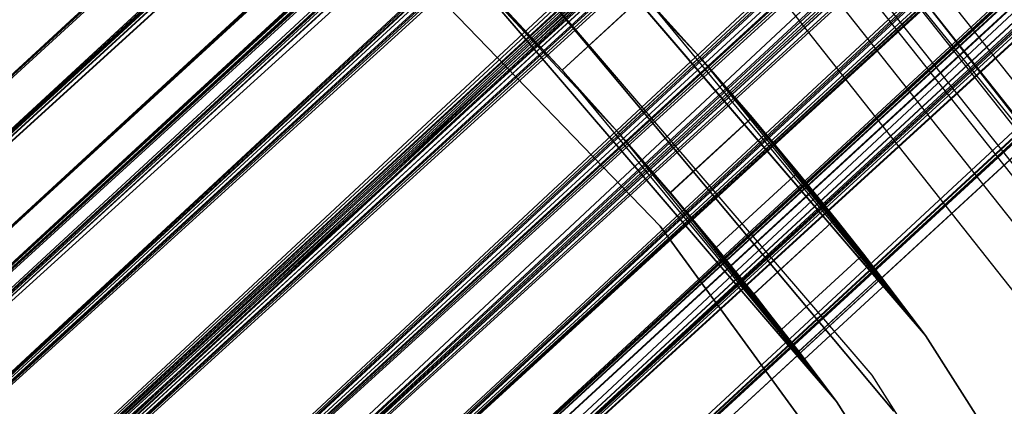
# Model space of a CAD drawing. Extents: x -38.3 to -0.1, y -39.1 to 0.
# Tile 226 of 256: x -17.852 to -17.327, y -18.231 to -18.025. Entities that reach past the tile are written whole.
import ezdxf

# ---------------------------------------------------------------- set-up
doc = ezdxf.new("R2010")
doc.units = 0
doc.header["$MEASUREMENT"] = 0
doc.layers.get('0').update_dxf_attribs({"color": 13, "linetype": 'CONTINUOUS'})

# ---------------------------------------------------------------- blocks, each defined once
blk = doc.blocks.new('ORTO_XII_A_STL')
at = {"color": 0}
for p, q in [((32.93281, 32.63885, 0.98681), (20.31353, 21.03163, 0.98681)), ((32.93281, 32.63885, 0.98681), (20.31353, 21.03163, 0.98681)), ((32.93378, 32.6378, 1.01054), (20.31353, 21.03163, 0.98681)), ((32.93378, 32.6378, 1.01054), (20.31353, 21.03163, 0.98681)), ((32.93378, 32.6378, 1.01054), (20.32879, 21.01503, 1.07829)), ((32.93378, 32.6378, 1.01054), (20.32879, 21.01503, 1.07829)), ((20.31353, 21.03163, 0.98681), (32.94147, 32.62944, 0.91701)), ((20.31353, 21.03163, 0.98681), (32.94147, 32.62944, 0.91701)), ((32.94147, 32.62944, 0.91701), (20.32879, 21.01503, 0.89533)), ((32.94147, 32.62944, 0.91701), (20.32879, 21.01503, 0.89533)), ((32.94808, 32.62226, 0.89533), (20.32879, 21.01503, 0.89533)), ((32.94808, 32.62226, 0.89533), (20.32879, 21.01503, 0.89533)), ((32.94808, 32.62226, 1.07829), (20.32879, 21.01503, 1.07829)), ((32.94808, 32.62226, 1.07829), (20.32879, 21.01503, 1.07829)), ((32.9564, 32.6132, 1.09863), (20.32879, 21.01503, 1.07829)), ((32.9564, 32.6132, 1.09863), (20.32879, 21.01503, 1.07829)), ((32.9564, 32.6132, 1.09863), (20.37109, 20.96905, 1.14882)), ((32.9564, 32.6132, 1.09863), (20.37109, 20.96905, 1.14882)), ((20.35351, 20.98816, 0.98681), (32.97279, 32.59539, 0.98681)), ((20.35351, 20.98816, 0.98681), (32.97279, 32.59539, 0.98681)), ((32.97279, 32.59539, 0.98681), (20.36419, 20.97655, 1.05085)), ((32.97279, 32.59539, 0.98681), (20.36419, 20.97655, 1.05085)), ((32.97347, 32.59465, 1.00342), (20.36419, 20.97655, 1.05085)), ((32.97347, 32.59465, 1.00342), (20.36419, 20.97655, 1.05085)), ((32.97771, 32.59004, 0.83947), (20.32879, 21.01503, 0.89533)), ((32.97771, 32.59004, 0.83947), (20.32879, 21.01503, 0.89533)), ((32.97885, 32.5888, 0.93795), (20.35351, 20.98816, 0.98681)), ((32.97885, 32.5888, 0.93795), (20.35351, 20.98816, 0.98681)), ((32.97771, 32.59004, 0.83947), (20.37109, 20.96905, 0.82481)), ((32.97771, 32.59004, 0.83947), (20.37109, 20.96905, 0.82481)), ((32.98348, 32.58377, 0.92277), (20.35351, 20.98816, 0.98681)), ((32.98348, 32.58377, 0.92277), (20.35351, 20.98816, 0.98681)), ((32.98348, 32.58377, 1.05085), (20.36419, 20.97655, 1.05085)), ((32.98348, 32.58377, 1.05085), (20.36419, 20.97655, 1.05085)), ((32.98348, 32.58377, 0.92277), (20.36419, 20.97655, 0.92277)), ((32.98348, 32.58377, 0.92277), (20.36419, 20.97655, 0.92277)), ((32.98348, 32.58377, 1.05085), (20.3938, 20.94436, 1.10021)), ((32.98348, 32.58377, 1.05085), (20.3938, 20.94436, 1.10021)), ((32.99037, 32.57627, 0.82481), (20.37109, 20.96905, 0.82481)), ((32.99037, 32.57627, 0.82481), (20.37109, 20.96905, 0.82481)), ((32.99037, 32.57627, 1.14882), (20.37109, 20.96905, 1.14882)), ((32.99037, 32.57627, 1.14882), (20.37109, 20.96905, 1.14882)), ((32.9893, 32.57743, 1.06509), (20.3938, 20.94436, 1.10021)), ((32.9893, 32.57743, 1.06509), (20.3938, 20.94436, 1.10021)), ((33.00422, 32.56122, 0.88367), (20.36419, 20.97655, 0.92277)), ((33.00422, 32.56122, 0.88367), (20.36419, 20.97655, 0.92277)), ((33.00415, 32.5613, 1.16111), (20.37109, 20.96905, 1.14882)), ((33.00415, 32.5613, 1.16111), (20.37109, 20.96905, 1.14882)), ((33.00415, 32.5613, 1.16111), (20.43073, 20.90421, 1.18223)), ((33.00415, 32.5613, 1.16111), (20.43073, 20.90421, 1.18223)), ((33.01308, 32.55158, 0.87341), (20.36419, 20.97655, 0.92277)), ((33.01308, 32.55158, 0.87341), (20.36419, 20.97655, 0.92277)), ((33.01308, 32.55158, 1.10021), (20.3938, 20.94436, 1.10021)), ((33.01308, 32.55158, 1.10021), (20.3938, 20.94436, 1.10021)), ((33.01308, 32.55158, 0.87341), (20.3938, 20.94436, 0.87341)), ((33.01308, 32.55158, 0.87341), (20.3938, 20.94436, 0.87341)), ((33.01308, 32.55158, 1.10021), (20.43555, 20.89897, 1.1236)), ((33.01308, 32.55158, 1.10021), (20.43555, 20.89897, 1.1236)), ((33.02273, 32.5411, 1.10882), (20.43555, 20.89897, 1.1236)), ((33.02273, 32.5411, 1.10882), (20.43555, 20.89897, 1.1236)), ((33.03418, 32.52864, 0.79568), (20.37109, 20.96905, 0.82481)), ((33.03418, 32.52864, 0.79568), (20.37109, 20.96905, 0.82481)), ((33.03418, 32.52864, 0.79568), (20.43073, 20.90421, 0.7914)), ((33.03418, 32.52864, 0.79568), (20.43073, 20.90421, 0.7914)), ((33.04375, 32.51824, 0.85302), (20.3938, 20.94436, 0.87341)), ((33.04375, 32.51824, 0.85302), (20.3938, 20.94436, 0.87341)), ((33.05001, 32.51143, 0.7914), (20.43073, 20.90421, 0.7914)), ((33.05001, 32.51143, 0.7914), (20.43073, 20.90421, 0.7914)), ((33.05001, 32.51143, 1.18223), (20.43073, 20.90421, 1.18223)), ((33.05001, 32.51143, 1.18223), (20.43073, 20.90421, 1.18223)), ((33.05483, 32.50619, 0.85002), (20.3938, 20.94436, 0.87341)), ((33.05483, 32.50619, 0.85002), (20.3938, 20.94436, 0.87341)), ((33.05483, 32.50619, 1.1236), (20.43555, 20.89897, 1.1236)), ((33.05483, 32.50619, 1.1236), (20.43555, 20.89897, 1.1236)), ((33.05483, 32.50619, 0.85002), (20.43555, 20.89897, 0.85002)), ((33.05483, 32.50619, 0.85002), (20.43555, 20.89897, 0.85002)), ((33.05483, 32.50619, 1.1236), (20.47987, 20.85078, 1.11565)), ((33.05483, 32.50619, 1.1236), (20.47987, 20.85078, 1.11565)), ((33.06608, 32.49397, 1.18366), (20.43073, 20.90421, 1.18223)), ((33.06608, 32.49397, 1.18366), (20.43073, 20.90421, 1.18223)), ((33.06608, 32.49397, 1.12461), (20.47987, 20.85078, 1.11565)), ((33.06608, 32.49397, 1.12461), (20.47987, 20.85078, 1.11565)), ((33.06608, 32.49397, 1.18366), (20.49405, 20.83537, 1.17087)), ((33.06608, 32.49397, 1.18366), (20.49405, 20.83537, 1.17087)), ((33.0884, 32.4697, 0.85302), (20.43555, 20.89897, 0.85002)), ((33.0884, 32.4697, 0.85302), (20.43555, 20.89897, 0.85002)), ((33.09797, 32.4593, 0.79568), (20.43073, 20.90421, 0.7914)), ((33.09797, 32.4593, 0.79568), (20.43073, 20.90421, 0.7914)), ((33.09797, 32.4593, 0.79568), (20.49405, 20.83537, 0.80275)), ((33.09797, 32.4593, 0.79568), (20.49405, 20.83537, 0.80275)), ((33.09916, 32.45801, 0.85797), (20.43555, 20.89897, 0.85002)), ((33.09916, 32.45801, 0.85797), (20.43555, 20.89897, 0.85002)), ((33.09916, 32.45801, 1.11565), (20.47987, 20.85078, 1.11565)), ((33.09916, 32.45801, 1.11565), (20.47987, 20.85078, 1.11565)), ((33.09916, 32.45801, 0.85797), (20.47987, 20.85078, 0.85797)), ((33.09916, 32.45801, 0.85797), (20.47987, 20.85078, 0.85797)), ((33.09916, 32.45801, 1.11565), (20.51661, 20.81084, 1.07819)), ((33.09916, 32.45801, 1.11565), (20.51661, 20.81084, 1.07819)), ((33.10943, 32.44684, 1.10882), (20.51661, 20.81084, 1.07819)), ((33.10943, 32.44684, 1.10882), (20.51661, 20.81084, 1.07819)), ((33.11333, 32.44259, 0.80275), (20.49405, 20.83537, 0.80275)), ((33.11333, 32.44259, 0.80275), (20.49405, 20.83537, 0.80275)), ((33.11333, 32.44259, 1.17087), (20.49405, 20.83537, 1.17087)), ((33.11333, 32.44259, 1.17087), (20.49405, 20.83537, 1.17087)), ((33.12793, 32.42671, 0.88367), (20.47987, 20.85078, 0.85797)), ((33.12793, 32.42671, 0.88367), (20.47987, 20.85078, 0.85797)), ((33.12801, 32.42664, 1.16111), (20.49405, 20.83537, 1.17087)), ((33.12801, 32.42664, 1.16111), (20.49405, 20.83537, 1.17087)), ((33.12801, 32.42664, 1.16111), (20.54654, 20.7783, 1.11735)), ((33.12801, 32.42664, 1.16111), (20.54654, 20.7783, 1.11735)), ((33.1359, 32.41806, 0.89544), (20.47987, 20.85078, 0.85797)), ((33.1359, 32.41806, 0.89544), (20.47987, 20.85078, 0.85797)), ((33.1359, 32.41806, 1.07819), (20.51661, 20.81084, 1.07819)), ((33.1359, 32.41806, 1.07819), (20.51661, 20.81084, 1.07819)), ((33.1359, 32.41806, 0.89544), (20.51661, 20.81084, 0.89544)), ((33.1359, 32.41806, 0.89544), (20.51661, 20.81084, 0.89544)), ((33.1359, 32.41806, 1.07819), (20.53736, 20.78828, 1.01979)), ((33.1359, 32.41806, 1.07819), (20.53736, 20.78828, 1.01979)), ((33.14285, 32.4105, 1.06509), (20.53736, 20.78828, 1.01979)), ((33.14285, 32.4105, 1.06509), (20.53736, 20.78828, 1.01979)), ((33.15445, 32.39789, 0.83947), (20.49405, 20.83537, 0.80275)), ((33.15445, 32.39789, 0.83947), (20.49405, 20.83537, 0.80275)), ((33.1533, 32.39914, 0.93795), (20.51661, 20.81084, 0.89544)), ((33.1533, 32.39914, 0.93795), (20.51661, 20.81084, 0.89544)), ((33.15445, 32.39789, 0.83947), (20.54654, 20.7783, 0.85627)), ((33.15445, 32.39789, 0.83947), (20.54654, 20.7783, 0.85627)), ((33.15665, 32.3955, 0.95383), (20.51661, 20.81084, 0.89544)), ((33.15665, 32.3955, 0.95383), (20.51661, 20.81084, 0.89544)), ((33.15665, 32.3955, 1.01979), (20.53736, 20.78828, 1.01979)), ((33.15665, 32.3955, 1.01979), (20.53736, 20.78828, 1.01979)), ((33.15665, 32.3955, 0.95383), (20.53736, 20.78828, 0.95383)), ((33.15665, 32.3955, 0.95383), (20.53736, 20.78828, 0.95383)), ((33.15868, 32.39329, 1.00342), (20.53736, 20.78828, 0.95383)), ((33.15868, 32.39329, 1.00342), (20.53736, 20.78828, 0.95383)), ((33.15665, 32.3955, 1.01979), (20.54007, 20.78533, 0.98681)), ((33.15665, 32.3955, 1.01979), (20.54007, 20.78533, 0.98681)), ((33.15868, 32.39329, 1.00342), (20.54007, 20.78533, 0.98681)), ((33.15868, 32.39329, 1.00342), (20.54007, 20.78533, 0.98681)), ((20.54654, 20.7783, 0.85627), (33.16582, 32.38552, 0.85627)), ((20.54654, 20.7783, 0.85627), (33.16582, 32.38552, 0.85627)), ((33.16582, 32.38552, 1.11735), (20.54654, 20.7783, 1.11735)), ((33.16582, 32.38552, 1.11735), (20.54654, 20.7783, 1.11735)), ((33.17575, 32.37473, 1.09863), (20.54654, 20.7783, 1.11735)), ((33.17575, 32.37473, 1.09863), (20.54654, 20.7783, 1.11735)), ((33.17575, 32.37473, 1.09863), (20.57618, 20.74607, 1.03392)), ((33.17575, 32.37473, 1.09863), (20.57618, 20.74607, 1.03392)), ((20.54654, 20.7783, 0.85627), (33.19068, 32.3585, 0.91701)), ((20.54654, 20.7783, 0.85627), (33.19068, 32.3585, 0.91701)), ((20.57618, 20.74607, 0.9397), (33.19068, 32.3585, 0.91701)), ((20.57618, 20.74607, 0.9397), (33.19068, 32.3585, 0.91701)), ((20.57618, 20.74607, 0.9397), (33.19547, 32.35329, 0.9397)), ((20.57618, 20.74607, 0.9397), (33.19547, 32.35329, 0.9397)), ((33.19547, 32.35329, 1.03392), (20.57618, 20.74607, 1.03392)), ((33.19547, 32.35329, 1.03392), (20.57618, 20.74607, 1.03392)), ((33.19837, 32.35014, 1.01054), (20.57618, 20.74607, 1.03392)), ((33.19837, 32.35014, 1.01054), (20.57618, 20.74607, 1.03392)), ((20.57618, 20.74607, 1.03392), (33.19934, 32.34908, 0.98681)), ((20.57618, 20.74607, 1.03392), (33.19934, 32.34908, 0.98681)), ((20.58005, 20.74186, 0.98681), (33.19934, 32.34908, 0.98681)), ((20.58005, 20.74186, 0.98681), (33.19934, 32.34908, 0.98681)), ((20.31353, 21.03163, 1.67579), (27.20995, 27.37496, 1.67579)), ((20.31353, 21.03163, 1.67579), (27.20995, 27.37496, 1.67579)), ((27.20995, 27.37496, 1.67579), (20.32879, 21.01503, 1.58431)), ((27.20995, 27.37496, 1.67579), (20.32879, 21.01503, 1.58431)), ((27.21067, 27.37416, 1.65521), (20.32879, 21.01503, 1.58431)), ((27.21067, 27.37416, 1.65521), (20.32879, 21.01503, 1.58431)), ((27.21647, 27.36787, 1.73662), (20.31353, 21.03163, 1.67579)), ((27.21647, 27.36787, 1.73662), (20.31353, 21.03163, 1.67579)), ((27.22521, 27.35836, 1.76727), (20.31353, 21.03163, 1.67579)), ((27.22521, 27.35836, 1.76727), (20.31353, 21.03163, 1.67579)), ((27.22521, 27.35836, 1.76727), (20.32879, 21.01503, 1.76727)), ((27.22521, 27.35836, 1.76727), (20.32879, 21.01503, 1.76727)), ((27.2278, 27.35555, 1.57736), (20.32879, 21.01503, 1.58431)), ((27.2278, 27.35555, 1.57736), (20.32879, 21.01503, 1.58431)), ((27.24417, 27.33774, 1.80751), (20.32879, 21.01503, 1.76727)), ((27.24417, 27.33774, 1.80751), (20.32879, 21.01503, 1.76727)), ((20.35351, 20.98816, 1.67579), (27.24992, 27.33149, 1.67579)), ((20.35351, 20.98816, 1.67579), (27.24992, 27.33149, 1.67579)), ((27.24992, 27.33149, 1.67579), (20.36419, 20.97655, 1.73982)), ((27.24992, 27.33149, 1.67579), (20.36419, 20.97655, 1.73982)), ((27.2506, 27.33075, 1.6924), (20.36419, 20.97655, 1.73982)), ((27.2506, 27.33075, 1.6924), (20.36419, 20.97655, 1.73982)), ((27.25599, 27.3249, 1.62692), (20.35351, 20.98816, 1.67579)), ((27.25599, 27.3249, 1.62692), (20.35351, 20.98816, 1.67579)), ((27.26061, 27.31987, 1.61175), (20.35351, 20.98816, 1.67579)), ((27.26061, 27.31987, 1.61175), (20.35351, 20.98816, 1.67579)), ((27.26061, 27.31987, 1.73982), (20.36419, 20.97655, 1.73982)), ((27.26061, 27.31987, 1.73982), (20.36419, 20.97655, 1.73982)), ((27.26061, 27.31987, 1.61175), (20.36419, 20.97655, 1.61175)), ((27.26061, 27.31987, 1.61175), (20.36419, 20.97655, 1.61175)), ((27.26061, 27.31987, 1.73982), (20.3938, 20.94436, 1.78919)), ((27.26061, 27.31987, 1.73982), (20.3938, 20.94436, 1.78919)), ((27.26488, 27.31523, 1.51653), (20.32879, 21.01503, 1.58431)), ((27.26488, 27.31523, 1.51653), (20.32879, 21.01503, 1.58431)), ((27.26751, 27.31238, 1.83779), (20.32879, 21.01503, 1.76727)), ((27.26751, 27.31238, 1.83779), (20.32879, 21.01503, 1.76727)), ((27.26488, 27.31523, 1.51653), (20.37109, 20.96905, 1.51378)), ((27.26488, 27.31523, 1.51653), (20.37109, 20.96905, 1.51378)), ((27.26751, 27.31238, 1.83779), (20.37109, 20.96905, 1.83779)), ((27.26751, 27.31238, 1.83779), (20.37109, 20.96905, 1.83779)), ((27.26644, 27.31354, 1.75406), (20.3938, 20.94436, 1.78919)), ((27.26644, 27.31354, 1.75406), (20.3938, 20.94436, 1.78919)), ((27.28135, 27.29732, 1.57265), (20.36419, 20.97655, 1.61175)), ((27.28135, 27.29732, 1.57265), (20.36419, 20.97655, 1.61175)), ((27.29022, 27.28768, 1.56238), (20.36419, 20.97655, 1.61175)), ((27.29022, 27.28768, 1.56238), (20.36419, 20.97655, 1.61175)), ((27.28901, 27.289, 1.85562), (20.37109, 20.96905, 1.83779)), ((27.28901, 27.289, 1.85562), (20.37109, 20.96905, 1.83779)), ((27.29022, 27.28768, 1.78919), (20.3938, 20.94436, 1.78919)), ((27.29022, 27.28768, 1.78919), (20.3938, 20.94436, 1.78919)), ((27.29022, 27.28768, 1.56238), (20.3938, 20.94436, 1.56238)), ((27.29022, 27.28768, 1.56238), (20.3938, 20.94436, 1.56238)), ((27.28901, 27.289, 1.85562), (20.43073, 20.90421, 1.8712)), ((27.28901, 27.289, 1.85562), (20.43073, 20.90421, 1.8712)), ((27.29022, 27.28768, 1.78919), (20.43555, 20.89897, 1.81258)), ((27.29022, 27.28768, 1.78919), (20.43555, 20.89897, 1.81258)), ((27.29986, 27.2772, 1.7978), (20.43555, 20.89897, 1.81258)), ((27.29986, 27.2772, 1.7978), (20.43555, 20.89897, 1.81258)), ((27.3155, 27.2602, 1.48324), (20.37109, 20.96905, 1.51378)), ((27.3155, 27.2602, 1.48324), (20.37109, 20.96905, 1.51378)), ((27.3155, 27.2602, 1.48324), (20.43073, 20.90421, 1.48037)), ((27.3155, 27.2602, 1.48324), (20.43073, 20.90421, 1.48037)), ((27.32088, 27.25434, 1.542), (20.3938, 20.94436, 1.56238)), ((27.32088, 27.25434, 1.542), (20.3938, 20.94436, 1.56238)), ((27.32715, 27.24754, 1.48037), (20.43073, 20.90421, 1.48037)), ((27.32715, 27.24754, 1.48037), (20.43073, 20.90421, 1.48037)), ((27.32715, 27.24754, 1.8712), (20.43073, 20.90421, 1.8712)), ((27.32715, 27.24754, 1.8712), (20.43073, 20.90421, 1.8712)), ((27.33196, 27.2423, 1.539), (20.3938, 20.94436, 1.56238)), ((27.33196, 27.2423, 1.539), (20.3938, 20.94436, 1.56238)), ((27.33196, 27.2423, 1.81258), (20.43555, 20.89897, 1.81258)), ((27.33196, 27.2423, 1.81258), (20.43555, 20.89897, 1.81258)), ((27.33196, 27.2423, 1.539), (20.43555, 20.89897, 1.539)), ((27.33196, 27.2423, 1.539), (20.43555, 20.89897, 1.539)), ((27.33196, 27.2423, 1.81258), (20.47987, 20.85078, 1.80463)), ((27.33196, 27.2423, 1.81258), (20.47987, 20.85078, 1.80463)), ((27.34321, 27.23007, 1.87264), (20.43073, 20.90421, 1.8712)), ((27.34321, 27.23007, 1.87264), (20.43073, 20.90421, 1.8712)), ((27.34321, 27.23007, 1.81358), (20.47987, 20.85078, 1.80463)), ((27.34321, 27.23007, 1.81358), (20.47987, 20.85078, 1.80463)), ((27.34321, 27.23007, 1.87264), (20.49405, 20.83537, 1.85984)), ((27.34321, 27.23007, 1.87264), (20.49405, 20.83537, 1.85984)), ((27.36553, 27.2058, 1.542), (20.43555, 20.89897, 1.539)), ((27.36553, 27.2058, 1.542), (20.43555, 20.89897, 1.539)), ((27.37092, 27.19995, 1.48324), (20.43073, 20.90421, 1.48037)), ((27.37092, 27.19995, 1.48324), (20.43073, 20.90421, 1.48037)), ((27.37092, 27.19995, 1.48324), (20.49405, 20.83537, 1.49173)), ((27.37092, 27.19995, 1.48324), (20.49405, 20.83537, 1.49173)), ((27.37629, 27.19411, 1.54695), (20.43555, 20.89897, 1.539)), ((27.37629, 27.19411, 1.54695), (20.43555, 20.89897, 1.539)), ((27.37629, 27.19411, 1.80463), (20.47987, 20.85078, 1.80463)), ((27.37629, 27.19411, 1.80463), (20.47987, 20.85078, 1.80463)), ((27.37629, 27.19411, 1.54695), (20.47987, 20.85078, 1.54695)), ((27.37629, 27.19411, 1.54695), (20.47987, 20.85078, 1.54695)), ((27.37629, 27.19411, 1.80463), (20.51661, 20.81084, 1.76716)), ((27.37629, 27.19411, 1.80463), (20.51661, 20.81084, 1.76716)), ((27.38656, 27.18294, 1.7978), (20.51661, 20.81084, 1.76716)), ((27.38656, 27.18294, 1.7978), (20.51661, 20.81084, 1.76716)), ((27.39046, 27.1787, 1.49173), (20.49405, 20.83537, 1.49173)), ((27.39046, 27.1787, 1.49173), (20.49405, 20.83537, 1.49173)), ((27.39741, 27.17114, 1.85562), (20.49405, 20.83537, 1.85984)), ((27.39741, 27.17114, 1.85562), (20.49405, 20.83537, 1.85984)), ((27.39741, 27.17114, 1.85562), (20.54654, 20.7783, 1.80632)), ((27.39741, 27.17114, 1.85562), (20.54654, 20.7783, 1.80632)), ((27.40507, 27.16282, 1.57265), (20.47987, 20.85078, 1.54695)), ((27.40507, 27.16282, 1.57265), (20.47987, 20.85078, 1.54695)), ((27.41303, 27.15416, 1.58441), (20.47987, 20.85078, 1.54695)), ((27.41303, 27.15416, 1.58441), (20.47987, 20.85078, 1.54695)), ((27.41303, 27.15416, 1.76716), (20.51661, 20.81084, 1.76716)), ((27.41303, 27.15416, 1.76716), (20.51661, 20.81084, 1.76716)), ((27.41303, 27.15416, 1.58441), (20.51661, 20.81084, 1.58441)), ((27.41303, 27.15416, 1.58441), (20.51661, 20.81084, 1.58441)), ((27.41303, 27.15416, 1.76716), (20.53736, 20.78828, 1.70876)), ((27.41303, 27.15416, 1.76716), (20.53736, 20.78828, 1.70876)), ((27.42154, 27.14491, 1.51653), (20.49405, 20.83537, 1.49173)), ((27.42154, 27.14491, 1.51653), (20.49405, 20.83537, 1.49173)), ((27.41998, 27.14661, 1.75406), (20.53736, 20.78828, 1.70876)), ((27.41998, 27.14661, 1.75406), (20.53736, 20.78828, 1.70876)), ((27.42154, 27.14491, 1.51653), (20.54654, 20.7783, 1.54525)), ((27.42154, 27.14491, 1.51653), (20.54654, 20.7783, 1.54525)), ((27.43043, 27.13525, 1.62692), (20.51661, 20.81084, 1.58441)), ((27.43043, 27.13525, 1.62692), (20.51661, 20.81084, 1.58441)), ((27.43378, 27.1316, 1.64281), (20.51661, 20.81084, 1.58441)), ((27.43378, 27.1316, 1.64281), (20.51661, 20.81084, 1.58441)), ((27.43378, 27.1316, 1.70876), (20.53736, 20.78828, 1.70876)), ((27.43378, 27.1316, 1.70876), (20.53736, 20.78828, 1.70876)), ((27.43378, 27.1316, 1.64281), (20.53736, 20.78828, 1.64281)), ((27.43378, 27.1316, 1.64281), (20.53736, 20.78828, 1.64281)), ((27.43581, 27.12939, 1.6924), (20.53736, 20.78828, 1.64281)), ((27.43581, 27.12939, 1.6924), (20.53736, 20.78828, 1.64281)), ((27.43378, 27.1316, 1.70876), (20.54007, 20.78533, 1.67579)), ((27.43378, 27.1316, 1.70876), (20.54007, 20.78533, 1.67579)), ((27.43581, 27.12939, 1.6924), (20.54007, 20.78533, 1.67579)), ((27.43581, 27.12939, 1.6924), (20.54007, 20.78533, 1.67579)), ((27.44224, 27.1224, 1.80751), (20.54654, 20.7783, 1.80632)), ((27.44224, 27.1224, 1.80751), (20.54654, 20.7783, 1.80632)), ((27.44296, 27.12163, 1.54525), (20.54654, 20.7783, 1.54525)), ((27.44296, 27.12163, 1.54525), (20.54654, 20.7783, 1.54525)), ((27.44296, 27.12163, 1.54525), (20.57618, 20.74607, 1.62868)), ((27.44296, 27.12163, 1.54525), (20.57618, 20.74607, 1.62868)), ((27.45862, 27.1046, 1.57736), (20.57618, 20.74607, 1.62868)), ((27.45862, 27.1046, 1.57736), (20.57618, 20.74607, 1.62868)), ((27.46995, 27.09228, 1.73662), (20.54654, 20.7783, 1.80632)), ((27.46995, 27.09228, 1.73662), (20.54654, 20.7783, 1.80632)), ((27.4726, 27.0894, 1.7229), (20.54654, 20.7783, 1.80632)), ((27.4726, 27.0894, 1.7229), (20.54654, 20.7783, 1.80632)), ((27.4726, 27.0894, 1.62868), (20.57618, 20.74607, 1.62868)), ((27.4726, 27.0894, 1.62868), (20.57618, 20.74607, 1.62868)), ((27.4726, 27.0894, 1.7229), (20.57618, 20.74607, 1.7229)), ((27.4726, 27.0894, 1.7229), (20.57618, 20.74607, 1.7229)), ((27.47574, 27.08598, 1.65521), (20.57618, 20.74607, 1.62868)), ((27.47574, 27.08598, 1.65521), (20.57618, 20.74607, 1.62868)), ((27.47574, 27.08598, 1.65521), (20.58005, 20.74186, 1.67579)), ((27.47574, 27.08598, 1.65521), (20.58005, 20.74186, 1.67579)), ((27.47647, 27.08519, 1.67579), (20.58005, 20.74186, 1.67579)), ((27.47647, 27.08519, 1.67579), (20.58005, 20.74186, 1.67579)), ((20.87237, 21.55026, 2.24665), (21.07852, 21.33662, 2.24665)), ((21.07852, 21.33662, 2.1876), (20.87237, 21.55026, 2.1876)), ((20.87237, 21.55026, 2.24665), (21.07852, 21.33662, 2.24665)), ((21.07852, 21.33662, 2.1876), (20.87237, 21.55026, 2.1876)), ((21.35081, 21.28858, 66.81358), (21.14379, 21.54501, 66.81358)), ((21.35081, 21.28858, 66.81358), (21.14379, 21.54501, 66.81358)), ((21.21993, 21.27833, 0.67185), (21.01562, 21.51664, 0.67185)), ((21.01562, 21.51664, 2.24665), (21.09971, 21.42659, 1.87154)), ((21.01562, 21.51664, 2.24665), (21.21993, 21.27833, 2.24665)), ((21.01562, 21.51664, 2.24665), (21.09971, 21.42659, 1.87154)), ((21.01562, 21.51664, 2.24665), (21.21993, 21.27833, 2.24665)), ((21.21993, 21.27833, 0.67185), (21.01562, 21.51664, 0.67185)), ((21.20004, 21.49837, 67.82806), (21.34452, 21.31576, 67.82806)), ((21.20004, 21.49837, 67.82806), (21.34452, 21.31576, 67.82806)), ((21.19149, 21.2572, 0.67185), (20.99039, 21.49176, 0.67185)), ((21.19149, 21.2572, 0.67185), (20.99039, 21.49176, 0.67185)), ((21.19149, 21.2572, 0.7309), (20.99039, 21.49176, 0.7309)), ((21.19149, 21.2572, 0.7309), (20.99039, 21.49176, 0.7309)), ((21.35081, 21.28858, 66.81358), (21.19211, 21.49143, 67.75846)), ((21.35081, 21.28858, 66.81358), (21.19211, 21.49143, 67.75846)), ((21.33594, 21.30963, 67.75846), (21.19211, 21.49143, 67.75846)), ((21.33594, 21.30963, 67.75846), (21.19211, 21.49143, 67.75846)), ((21.18872, 21.48847, 67.78106), (21.33229, 21.30702, 67.78106)), ((21.18872, 21.48847, 67.78106), (21.33229, 21.30702, 67.78106)), ((21.02637, 21.41975, 1.87657), (20.97358, 21.47517, 2.24665)), ((21.02637, 21.41975, 1.87657), (20.97358, 21.47517, 2.24665)), ((21.17253, 21.24312, 2.24665), (20.97358, 21.47517, 2.24665)), ((21.05623, 21.38661, 0.79106), (20.97358, 21.47517, 0.7309)), ((20.97358, 21.47517, 0.7309), (21.17253, 21.24312, 0.7309)), ((21.05623, 21.38661, 0.79106), (20.97358, 21.47517, 0.7309)), ((21.02631, 21.41981, 0.78602), (20.97358, 21.47517, 0.7309)), ((21.02631, 21.41981, 0.78602), (20.97358, 21.47517, 0.7309)), ((21.17253, 21.24312, 2.24665), (20.97358, 21.47517, 2.24665)), ((20.97358, 21.47517, 0.7309), (21.17253, 21.24312, 0.7309)), ((21.176, 21.47735, 67.8494), (21.31854, 21.2972, 67.8494)), ((21.176, 21.47735, 67.8494), (21.31854, 21.2972, 67.8494)), ((21.17909, 21.48004, 67.80022), (21.32187, 21.29958, 67.80022)), ((21.17909, 21.48004, 67.80022), (21.32187, 21.29958, 67.80022)), ((21.00919, 21.46963, 0.7309), (21.20308, 21.23811, 0.7309)), ((21.20308, 21.23811, 0.67185), (21.00919, 21.46963, 0.67185)), ((21.00919, 21.46963, 0.7309), (21.20308, 21.23811, 0.7309)), ((21.20308, 21.23811, 0.67185), (21.00919, 21.46963, 0.67185)), ((21.16466, 21.46743, 67.81302), (21.30628, 21.28844, 67.81302)), ((21.16466, 21.46743, 67.81302), (21.30628, 21.28844, 67.81302)), ((21.02631, 21.41981, 1.475), (21.06978, 21.45979, 1.475)), ((21.02631, 21.41981, 1.475), (21.06978, 21.45979, 1.475)), ((21.02631, 21.41981, 0.78602), (21.06978, 21.45979, 0.78602)), ((21.02631, 21.41981, 0.78602), (21.06978, 21.45979, 0.78602)), ((21.02637, 21.41975, 1.87657), (21.06983, 21.45973, 1.87657)), ((21.02637, 21.41975, 1.87657), (21.06983, 21.45973, 1.87657)), ((21.02637, 21.41975, 1.1876), (21.06983, 21.45973, 1.1876)), ((21.02637, 21.41975, 1.1876), (21.06983, 21.45973, 1.1876)), ((21.06978, 21.45979, 0.78602), (21.21993, 21.27833, 0.67185)), ((21.06978, 21.45979, 0.78602), (21.21993, 21.27833, 0.67185)), ((21.06978, 21.45979, 0.78602), (21.09971, 21.42659, 0.79106)), ((21.06978, 21.45979, 1.475), (21.09971, 21.42659, 1.48003)), ((21.06978, 21.45979, 1.475), (21.09971, 21.42659, 1.48003)), ((21.06978, 21.45979, 0.78602), (21.09971, 21.42659, 0.79106)), ((21.09971, 21.42659, 1.87154), (21.06983, 21.45973, 1.87657)), ((21.09971, 21.42659, 1.18256), (21.06983, 21.45973, 1.1876)), ((21.09971, 21.42659, 1.87154), (21.06983, 21.45973, 1.87657)), ((21.09971, 21.42659, 1.18256), (21.06983, 21.45973, 1.1876)), ((20.99574, 21.45237, 1.87154), (21.02637, 21.41975, 1.87657)), ((21.02631, 21.41981, 1.475), (20.99574, 21.45237, 1.48003)), ((20.99574, 21.45237, 1.18256), (21.02637, 21.41975, 1.1876)), ((21.02631, 21.41981, 0.78602), (20.99574, 21.45237, 0.79106)), ((20.99574, 21.45237, 1.87154), (21.02637, 21.41975, 1.87657)), ((21.02631, 21.41981, 1.475), (20.99574, 21.45237, 1.48003)), ((20.99574, 21.45237, 1.18256), (21.02637, 21.41975, 1.1876)), ((21.02631, 21.41981, 0.78602), (20.99574, 21.45237, 0.79106)), ((21.28789, 21.27531, 67.85689), (21.14765, 21.45256, 67.85689)), ((21.28789, 21.27531, 67.81752), (21.14765, 21.45256, 67.81752)), ((21.28789, 21.27531, 67.85689), (21.14765, 21.45256, 67.85689)), ((21.28789, 21.27531, 67.81752), (21.14765, 21.45256, 67.81752)), ((21.05623, 21.38661, 1.87154), (21.09971, 21.42659, 1.87154)), ((21.05623, 21.38661, 1.87154), (21.09971, 21.42659, 1.87154)), ((21.05623, 21.38661, 1.48003), (21.09971, 21.42659, 1.48003)), ((21.05623, 21.38661, 1.48003), (21.09971, 21.42659, 1.48003)), ((21.05623, 21.38661, 1.18256), (21.09971, 21.42659, 1.18256)), ((21.05623, 21.38661, 1.18256), (21.09971, 21.42659, 1.18256)), ((21.05623, 21.38661, 0.79106), (21.09971, 21.42659, 0.79106)), ((21.05623, 21.38661, 0.79106), (21.09971, 21.42659, 0.79106)), ((21.09971, 21.42659, 0.79106), (21.21993, 21.27833, 0.67185)), ((21.09971, 21.42659, 0.79106), (21.21993, 21.27833, 0.67185)), ((21.09971, 21.42659, 0.79106), (21.12757, 21.39446, 0.80594)), ((21.15197, 21.36528, 1.14379), (21.09971, 21.42659, 1.48003)), ((21.09971, 21.42659, 1.48003), (21.17202, 21.34053, 1.112)), ((21.09971, 21.42659, 1.48003), (21.17202, 21.34053, 1.112)), ((21.09971, 21.42659, 1.48003), (21.12757, 21.39446, 1.49492)), ((21.12748, 21.39456, 1.85672), (21.09971, 21.42659, 1.87154)), ((21.12748, 21.39456, 1.16774), (21.09971, 21.42659, 1.48003)), ((21.15197, 21.36528, 1.14379), (21.09971, 21.42659, 1.48003)), ((21.12748, 21.39456, 1.16774), (21.09971, 21.42659, 1.48003)), ((21.12748, 21.39456, 1.16774), (21.09971, 21.42659, 1.18256)), ((21.09971, 21.42659, 1.18256), (21.09971, 21.42659, 1.48003)), ((21.09971, 21.42659, 1.18256), (21.09971, 21.42659, 1.48003)), ((21.12748, 21.39456, 1.85672), (21.09971, 21.42659, 1.87154)), ((21.09971, 21.42659, 1.48003), (21.12757, 21.39446, 1.49492)), ((21.12748, 21.39456, 1.16774), (21.09971, 21.42659, 1.18256)), ((21.09971, 21.42659, 0.79106), (21.12757, 21.39446, 0.80594)), ((21.05623, 21.38661, 1.48003), (21.02631, 21.41981, 1.475)), ((21.02631, 21.41981, 1.475), (21.02637, 21.41975, 1.1876)), ((21.02631, 21.41981, 1.475), (21.02637, 21.41975, 1.1876)), ((21.05623, 21.38661, 0.79106), (21.02631, 21.41981, 0.78602)), ((21.05623, 21.38661, 1.48003), (21.02631, 21.41981, 1.475)), ((21.05623, 21.38661, 0.79106), (21.02631, 21.41981, 0.78602)), ((21.02637, 21.41975, 1.87657), (21.17253, 21.24312, 2.24665)), ((21.02637, 21.41975, 1.87657), (21.17253, 21.24312, 2.24665)), ((21.02637, 21.41975, 1.87657), (21.05623, 21.38661, 1.87154)), ((21.02637, 21.41975, 1.1876), (21.05623, 21.38661, 1.18256)), ((21.02637, 21.41975, 1.87657), (21.05623, 21.38661, 1.87154)), ((21.02637, 21.41975, 1.1876), (21.05623, 21.38661, 1.18256)), ((21.08398, 21.35455, 1.85672), (21.12748, 21.39456, 1.85672)), ((21.08398, 21.35455, 1.85672), (21.12748, 21.39456, 1.85672)), ((21.08398, 21.35455, 1.16774), (21.12748, 21.39456, 1.16774)), ((21.08398, 21.35455, 1.16774), (21.12748, 21.39456, 1.16774)), ((21.08407, 21.35445, 1.49492), (21.12757, 21.39446, 1.49492)), ((21.08407, 21.35445, 1.49492), (21.12757, 21.39446, 1.49492)), ((21.08407, 21.35445, 0.80594), (21.12757, 21.39446, 0.80594)), ((21.08407, 21.35445, 0.80594), (21.12757, 21.39446, 0.80594)), ((21.21993, 21.27833, 2.24665), (21.12748, 21.39456, 1.85672)), ((21.21993, 21.27833, 2.24665), (21.12748, 21.39456, 1.85672)), ((21.15197, 21.36528, 1.83277), (21.12748, 21.39456, 1.85672)), ((21.15197, 21.36528, 1.14379), (21.12748, 21.39456, 1.16774)), ((21.15197, 21.36528, 1.83277), (21.12748, 21.39456, 1.85672)), ((21.15197, 21.36528, 1.14379), (21.12748, 21.39456, 1.16774)), ((21.12757, 21.39446, 0.80594), (21.21993, 21.27833, 0.67185)), ((21.12757, 21.39446, 0.80594), (21.15197, 21.36528, 0.82983)), ((21.12757, 21.39446, 0.80594), (21.21993, 21.27833, 0.67185)), ((21.12757, 21.39446, 1.49492), (21.17202, 21.34053, 1.112)), ((21.12757, 21.39446, 1.49492), (21.17202, 21.34053, 1.112)), ((21.12757, 21.39446, 1.49492), (21.15197, 21.36528, 1.5188)), ((21.12757, 21.39446, 1.49492), (21.15197, 21.36528, 1.5188)), ((21.12757, 21.39446, 0.80594), (21.15197, 21.36528, 0.82983)), ((21.05623, 21.38661, 1.87154), (21.17253, 21.24312, 2.24665)), ((21.05623, 21.38661, 1.87154), (21.17253, 21.24312, 2.24665)), ((21.05623, 21.38661, 1.87154), (21.08398, 21.35455, 1.85672)), ((21.08407, 21.35445, 1.49492), (21.05623, 21.38661, 1.48003)), ((21.05623, 21.38661, 1.48003), (21.10844, 21.32524, 1.14379)), ((21.05623, 21.38661, 1.48003), (21.10844, 21.32524, 1.14379)), ((21.05623, 21.38661, 1.48003), (21.08398, 21.35455, 1.16774)), ((21.05623, 21.38661, 1.48003), (21.08398, 21.35455, 1.16774)), ((21.05623, 21.38661, 1.48003), (21.05623, 21.38661, 1.18256)), ((21.05623, 21.38661, 1.18256), (21.08398, 21.35455, 1.16774)), ((21.05623, 21.38661, 1.48003), (21.05623, 21.38661, 1.18256)), ((21.08407, 21.35445, 0.80594), (21.05623, 21.38661, 0.79106)), ((21.05623, 21.38661, 0.79106), (21.17253, 21.24312, 0.7309)), ((21.05623, 21.38661, 0.79106), (21.17253, 21.24312, 0.7309)), ((21.05623, 21.38661, 1.87154), (21.08398, 21.35455, 1.85672)), ((21.08407, 21.35445, 1.49492), (21.05623, 21.38661, 1.48003)), ((21.05623, 21.38661, 1.18256), (21.08398, 21.35455, 1.16774)), ((21.08407, 21.35445, 0.80594), (21.05623, 21.38661, 0.79106)), ((21.10844, 21.32524, 1.83277), (21.15197, 21.36528, 1.83277)), ((21.10844, 21.32524, 1.83277), (21.15197, 21.36528, 1.83277)), ((21.10844, 21.32524, 1.5188), (21.15197, 21.36528, 1.5188)), ((21.10844, 21.32524, 1.5188), (21.15197, 21.36528, 1.5188)), ((21.10844, 21.32524, 1.14379), (21.15197, 21.36528, 1.14379)), ((21.10844, 21.32524, 1.14379), (21.15197, 21.36528, 1.14379)), ((21.10844, 21.32524, 0.82983), (21.15197, 21.36528, 0.82983)), ((21.10844, 21.32524, 0.82983), (21.15197, 21.36528, 0.82983)), ((21.15197, 21.36528, 0.82983), (21.21993, 21.27833, 0.67185)), ((21.15197, 21.36528, 0.82983), (21.21993, 21.27833, 0.67185)), ((21.15197, 21.36528, 0.82983), (21.172, 21.34056, 0.86157)), ((21.17202, 21.34053, 1.112), (21.15197, 21.36528, 1.14379)), ((21.15197, 21.36528, 1.5188), (21.17202, 21.34053, 1.112)), ((21.15197, 21.36528, 1.5188), (21.172, 21.34056, 1.55054)), ((21.15197, 21.36528, 1.5188), (21.17202, 21.34053, 1.112)), ((21.17202, 21.34053, 1.80098), (21.15197, 21.36528, 1.83277)), ((21.15197, 21.36528, 1.83277), (21.21993, 21.27833, 2.24665)), ((21.15197, 21.36528, 1.83277), (21.21993, 21.27833, 2.24665)), ((21.17202, 21.34053, 1.80098), (21.15197, 21.36528, 1.83277)), ((21.15197, 21.36528, 1.5188), (21.172, 21.34056, 1.55054)), ((21.17202, 21.34053, 1.112), (21.15197, 21.36528, 1.14379)), ((21.15197, 21.36528, 0.82983), (21.172, 21.34056, 0.86157)), ((21.08398, 21.35455, 1.85672), (21.10844, 21.32524, 1.83277)), ((21.17253, 21.24312, 2.24665), (21.08398, 21.35455, 1.85672)), ((21.17253, 21.24312, 2.24665), (21.08398, 21.35455, 1.85672)), ((21.08398, 21.35455, 1.16774), (21.10844, 21.32524, 1.14379)), ((21.08398, 21.35455, 1.85672), (21.10844, 21.32524, 1.83277)), ((21.08398, 21.35455, 1.16774), (21.10844, 21.32524, 1.14379)), ((21.10844, 21.32524, 1.5188), (21.08407, 21.35445, 1.49492)), ((21.08407, 21.35445, 1.49492), (21.12845, 21.30045, 1.112)), ((21.08407, 21.35445, 1.49492), (21.12845, 21.30045, 1.112)), ((21.08407, 21.35445, 1.49492), (21.10844, 21.32524, 1.14379)), ((21.08407, 21.35445, 1.49492), (21.10844, 21.32524, 1.14379)), ((21.10844, 21.32524, 0.82983), (21.08407, 21.35445, 0.80594)), ((21.08407, 21.35445, 0.80594), (21.17253, 21.24312, 0.7309)), ((21.08407, 21.35445, 0.80594), (21.17253, 21.24312, 0.7309)), ((21.10844, 21.32524, 1.5188), (21.08407, 21.35445, 1.49492)), ((21.10844, 21.32524, 0.82983), (21.08407, 21.35445, 0.80594)), ((21.12842, 21.30048, 1.55054), (21.172, 21.34056, 1.55054)), ((21.12842, 21.30048, 1.55054), (21.172, 21.34056, 1.55054)), ((21.12842, 21.30048, 0.86157), (21.172, 21.34056, 0.86157)), ((21.12842, 21.30048, 0.86157), (21.172, 21.34056, 0.86157)), ((21.12845, 21.30045, 1.80098), (21.17202, 21.34053, 1.80098)), ((21.12845, 21.30045, 1.80098), (21.17202, 21.34053, 1.80098)), ((21.12845, 21.30045, 1.112), (21.17202, 21.34053, 1.112)), ((21.12845, 21.30045, 1.112), (21.17202, 21.34053, 1.112)), ((21.172, 21.34056, 0.86157), (21.21993, 21.27833, 0.67185)), ((21.172, 21.34056, 0.86157), (21.21993, 21.27833, 0.67185)), ((21.172, 21.34056, 0.86157), (21.18689, 21.3217, 0.89969)), ((21.172, 21.34056, 1.55054), (21.17202, 21.34053, 1.112)), ((21.172, 21.34056, 1.55054), (21.18689, 21.3217, 1.58867)), ((21.172, 21.34056, 1.55054), (21.17202, 21.34053, 1.112)), ((21.172, 21.34056, 1.55054), (21.18689, 21.3217, 1.58867)), ((21.172, 21.34056, 0.86157), (21.18689, 21.3217, 0.89969)), ((21.18689, 21.3217, 1.07393), (21.17202, 21.34053, 1.112)), ((21.18689, 21.3217, 1.76291), (21.17202, 21.34053, 1.80098)), ((21.17202, 21.34053, 1.80098), (21.21993, 21.27833, 2.24665)), ((21.17202, 21.34053, 1.80098), (21.21993, 21.27833, 2.24665)), ((21.18689, 21.3217, 1.76291), (21.17202, 21.34053, 1.80098)), ((21.18689, 21.3217, 1.07393), (21.17202, 21.34053, 1.112)), ((21.07852, 21.33662, 2.24665), (21.07852, 21.33662, 2.1876)), ((21.07852, 21.33662, 2.24665), (21.25365, 21.0969, 2.24665)), ((21.25365, 21.0969, 2.1876), (21.07852, 21.33662, 2.1876)), ((21.07852, 21.33662, 2.24665), (21.07852, 21.33662, 2.1876)), ((21.07852, 21.33662, 2.24665), (21.25365, 21.0969, 2.24665)), ((21.25365, 21.0969, 2.1876), (21.07852, 21.33662, 2.1876)), ((21.10844, 21.32524, 1.83277), (21.17253, 21.24312, 2.24665)), ((21.10844, 21.32524, 1.83277), (21.17253, 21.24312, 2.24665)), ((21.10844, 21.32524, 1.83277), (21.12845, 21.30045, 1.80098)), ((21.12842, 21.30048, 1.55054), (21.10844, 21.32524, 1.5188)), ((21.10844, 21.32524, 1.5188), (21.12845, 21.30045, 1.112)), ((21.10844, 21.32524, 1.5188), (21.12845, 21.30045, 1.112)), ((21.10844, 21.32524, 1.14379), (21.12845, 21.30045, 1.112)), ((21.12842, 21.30048, 0.86157), (21.10844, 21.32524, 0.82983)), ((21.10844, 21.32524, 0.82983), (21.17253, 21.24312, 0.7309)), ((21.10844, 21.32524, 0.82983), (21.17253, 21.24312, 0.7309)), ((21.10844, 21.32524, 1.83277), (21.12845, 21.30045, 1.80098)), ((21.12842, 21.30048, 1.55054), (21.10844, 21.32524, 1.5188)), ((21.10844, 21.32524, 1.14379), (21.12845, 21.30045, 1.112)), ((21.12842, 21.30048, 0.86157), (21.10844, 21.32524, 0.82983)), ((21.14328, 21.28159, 1.76291), (21.18689, 21.3217, 1.76291)), ((21.14328, 21.28159, 1.76291), (21.18689, 21.3217, 1.76291)), ((21.14328, 21.28159, 1.58867), (21.18689, 21.3217, 1.58867)), ((21.14328, 21.28159, 1.58867), (21.18689, 21.3217, 1.58867)), ((21.14328, 21.28159, 1.07393), (21.18689, 21.3217, 1.07393)), ((21.14328, 21.28159, 1.07393), (21.18689, 21.3217, 1.07393)), ((21.14328, 21.28159, 0.89969), (21.18689, 21.3217, 0.89969)), ((21.14328, 21.28159, 0.89969), (21.18689, 21.3217, 0.89969)), ((21.21993, 21.27833, 0.67185), (21.18689, 21.3217, 0.89969)), ((21.18689, 21.3217, 0.89969), (21.196, 21.30996, 0.94197)), ((21.21993, 21.27833, 0.67185), (21.18689, 21.3217, 0.89969)), ((21.18689, 21.3217, 1.58867), (21.18689, 21.3217, 1.07393)), ((21.18689, 21.3217, 1.58867), (21.196, 21.30996, 1.63094)), ((21.19604, 21.30992, 1.03143), (21.18689, 21.3217, 1.07393)), ((21.18689, 21.3217, 1.58867), (21.18689, 21.3217, 1.07393)), ((21.19604, 21.30992, 1.7204), (21.18689, 21.3217, 1.76291)), ((21.18689, 21.3217, 1.76291), (21.21993, 21.27833, 2.24665)), ((21.18689, 21.3217, 1.76291), (21.21993, 21.27833, 2.24665)), ((21.19604, 21.30992, 1.7204), (21.18689, 21.3217, 1.76291)), ((21.18689, 21.3217, 1.58867), (21.196, 21.30996, 1.63094)), ((21.19604, 21.30992, 1.03143), (21.18689, 21.3217, 1.07393)), ((21.18689, 21.3217, 0.89969), (21.196, 21.30996, 0.94197)), ((21.196, 21.30996, 1.63094), (21.15237, 21.26982, 1.63095)), ((21.196, 21.30996, 1.63094), (21.15237, 21.26982, 1.63095)), ((21.196, 21.30996, 0.94197), (21.15237, 21.26982, 0.94197)), ((21.196, 21.30996, 0.94197), (21.15237, 21.26982, 0.94197)), ((21.1524, 21.26978, 1.7204), (21.19604, 21.30992, 1.7204)), ((21.1524, 21.26978, 1.7204), (21.19604, 21.30992, 1.7204)), ((21.1524, 21.26978, 1.03143), (21.19604, 21.30992, 1.03143)), ((21.1524, 21.26978, 1.03143), (21.19604, 21.30992, 1.03143)), ((21.196, 21.30996, 0.94197), (21.19911, 21.30592, 0.98681)), ((21.21993, 21.27833, 0.67185), (21.196, 21.30996, 0.94197)), ((21.21993, 21.27833, 0.67185), (21.196, 21.30996, 0.94197)), ((21.196, 21.30996, 1.63094), (21.19604, 21.30992, 1.03143)), ((21.196, 21.30996, 1.63094), (21.19604, 21.30992, 1.03143)), ((21.196, 21.30996, 1.63094), (21.19911, 21.30592, 1.67579)), ((21.196, 21.30996, 1.63094), (21.19911, 21.30592, 1.67579)), ((21.196, 21.30996, 0.94197), (21.19911, 21.30592, 0.98681)), ((21.19911, 21.30592, 0.98681), (21.19604, 21.30992, 1.03143)), ((21.19604, 21.30992, 1.03143), (21.21993, 21.27833, 2.24665)), ((21.19911, 21.30592, 1.67579), (21.19604, 21.30992, 1.03143)), ((21.19911, 21.30592, 1.67579), (21.19604, 21.30992, 1.03143)), ((21.19604, 21.30992, 1.03143), (21.21993, 21.27833, 2.24665)), ((21.19911, 21.30592, 1.67579), (21.19604, 21.30992, 1.7204)), ((21.19604, 21.30992, 1.7204), (21.21993, 21.27833, 2.24665)), ((21.19604, 21.30992, 1.7204), (21.21993, 21.27833, 2.24665)), ((21.19911, 21.30592, 1.67579), (21.19604, 21.30992, 1.7204)), ((21.19911, 21.30592, 0.98681), (21.19604, 21.30992, 1.03143)), ((21.15546, 21.26578, 1.67579), (21.19911, 21.30592, 1.67579)), ((21.15546, 21.26578, 1.67579), (21.19911, 21.30592, 1.67579)), ((21.15546, 21.26578, 0.98681), (21.19911, 21.30592, 0.98681)), ((21.15546, 21.26578, 0.98681), (21.19911, 21.30592, 0.98681)), ((21.19911, 21.30592, 0.98681), (21.21993, 21.27833, 0.67185)), ((21.21993, 21.27833, 2.24665), (21.19911, 21.30592, 0.98681)), ((21.19911, 21.30592, 1.67579), (21.21993, 21.27833, 2.24665)), ((21.19911, 21.30592, 1.67579), (21.21993, 21.27833, 2.24665)), ((21.21993, 21.27833, 2.24665), (21.19911, 21.30592, 0.98681)), ((21.19911, 21.30592, 0.98681), (21.21993, 21.27833, 0.67185)), ((21.14328, 21.28159, 1.58867), (21.12842, 21.30048, 1.55054)), ((21.12842, 21.30048, 1.55054), (21.12845, 21.30045, 1.112)), ((21.12842, 21.30048, 1.55054), (21.12845, 21.30045, 1.112)), ((21.14328, 21.28159, 0.89969), (21.12842, 21.30048, 0.86157)), ((21.12842, 21.30048, 0.86157), (21.17253, 21.24312, 0.7309)), ((21.12842, 21.30048, 0.86157), (21.17253, 21.24312, 0.7309)), ((21.14328, 21.28159, 1.58867), (21.12842, 21.30048, 1.55054)), ((21.14328, 21.28159, 0.89969), (21.12842, 21.30048, 0.86157)), ((21.12845, 21.30045, 1.80098), (21.17253, 21.24312, 2.24665)), ((21.12845, 21.30045, 1.80098), (21.17253, 21.24312, 2.24665)), ((21.12845, 21.30045, 1.80098), (21.14328, 21.28159, 1.76291)), ((21.12845, 21.30045, 1.112), (21.14328, 21.28159, 1.07393)), ((21.12845, 21.30045, 1.80098), (21.14328, 21.28159, 1.76291)), ((21.12845, 21.30045, 1.112), (21.14328, 21.28159, 1.07393)), ((21.14328, 21.28159, 1.76291), (21.17253, 21.24312, 2.24665)), ((21.14328, 21.28159, 1.76291), (21.1524, 21.26978, 1.7204)), ((21.14328, 21.28159, 1.76291), (21.17253, 21.24312, 2.24665)), ((21.15237, 21.26982, 1.63095), (21.14328, 21.28159, 1.58867)), ((21.14328, 21.28159, 1.58867), (21.14328, 21.28159, 1.07393)), ((21.14328, 21.28159, 1.07393), (21.1524, 21.26978, 1.03143)), ((21.14328, 21.28159, 1.58867), (21.14328, 21.28159, 1.07393)), ((21.15237, 21.26982, 0.94197), (21.14328, 21.28159, 0.89969)), ((21.14328, 21.28159, 0.89969), (21.17253, 21.24312, 0.7309)), ((21.14328, 21.28159, 0.89969), (21.17253, 21.24312, 0.7309)), ((21.14328, 21.28159, 1.76291), (21.1524, 21.26978, 1.7204)), ((21.15237, 21.26982, 1.63095), (21.14328, 21.28159, 1.58867)), ((21.14328, 21.28159, 1.07393), (21.1524, 21.26978, 1.03143)), ((21.15237, 21.26982, 0.94197), (21.14328, 21.28159, 0.89969)), ((21.21993, 21.27833, 2.24665), (21.21993, 21.27833, 0.67185)), ((21.21993, 21.27833, 2.24665), (21.38909, 21.01391, 2.24665)), ((21.38909, 21.01391, 0.67185), (21.21993, 21.27833, 0.67185)), ((21.21993, 21.27833, 2.24665), (21.21993, 21.27833, 0.67185)), ((21.21993, 21.27833, 2.24665), (21.38909, 21.01391, 2.24665)), ((21.38909, 21.01391, 0.67185), (21.21993, 21.27833, 0.67185)), ((21.15546, 21.26578, 1.67579), (21.15237, 21.26982, 1.63095)), ((21.15237, 21.26982, 1.63095), (21.1524, 21.26978, 1.03143)), ((21.15237, 21.26982, 1.63095), (21.1524, 21.26978, 1.03143)), ((21.15546, 21.26578, 0.98681), (21.15237, 21.26982, 0.94197)), ((21.15237, 21.26982, 0.94197), (21.17253, 21.24312, 0.7309)), ((21.15237, 21.26982, 0.94197), (21.17253, 21.24312, 0.7309)), ((21.15546, 21.26578, 1.67579), (21.15237, 21.26982, 1.63095)), ((21.15546, 21.26578, 0.98681), (21.15237, 21.26982, 0.94197)), ((21.1524, 21.26978, 1.7204), (21.17253, 21.24312, 2.24665)), ((21.1524, 21.26978, 1.7204), (21.17253, 21.24312, 2.24665)), ((21.1524, 21.26978, 1.7204), (21.15546, 21.26578, 1.67579)), ((21.15546, 21.26578, 1.67579), (21.1524, 21.26978, 1.03143)), ((21.1524, 21.26978, 1.03143), (21.17253, 21.24312, 2.24665)), ((21.15546, 21.26578, 1.67579), (21.1524, 21.26978, 1.03143)), ((21.1524, 21.26978, 1.03143), (21.15546, 21.26578, 0.98681)), ((21.1524, 21.26978, 1.03143), (21.17253, 21.24312, 2.24665)), ((21.1524, 21.26978, 1.7204), (21.15546, 21.26578, 1.67579)), ((21.1524, 21.26978, 1.03143), (21.15546, 21.26578, 0.98681)), ((21.15546, 21.26578, 1.67579), (21.17253, 21.24312, 2.24665)), ((21.15546, 21.26578, 1.67579), (21.17253, 21.24312, 2.24665)), ((21.17253, 21.24312, 0.7309), (21.15546, 21.26578, 0.98681)), ((21.15546, 21.26578, 0.98681), (21.17253, 21.24312, 2.24665)), ((21.15546, 21.26578, 0.98681), (21.17253, 21.24312, 2.24665)), ((21.17253, 21.24312, 0.7309), (21.15546, 21.26578, 0.98681)), ((21.35798, 20.99694, 0.67185), (21.19149, 21.2572, 0.67185)), ((21.19149, 21.2572, 0.67185), (21.19149, 21.2572, 0.7309)), ((21.19149, 21.2572, 0.67185), (21.19149, 21.2572, 0.7309)), ((21.35798, 20.99694, 0.67185), (21.19149, 21.2572, 0.67185)), ((21.35798, 20.99694, 0.7309), (21.19149, 21.2572, 0.7309)), ((21.35798, 20.99694, 0.7309), (21.19149, 21.2572, 0.7309)), ((21.17253, 21.24312, 0.7309), (21.17253, 21.24312, 2.24665)), ((21.17253, 21.24312, 0.7309), (21.17253, 21.24312, 2.24665)), ((21.17253, 21.24312, 0.7309), (21.33724, 20.98563, 0.7309)), ((21.33724, 20.98563, 2.24665), (21.17253, 21.24312, 2.24665)), ((21.33724, 20.98563, 2.24665), (21.17253, 21.24312, 2.24665)), ((21.17253, 21.24312, 0.7309), (21.33724, 20.98563, 0.7309))]:
    blk.add_line(p, q, dxfattribs=at)

msp = doc.modelspace()

# ---------------------------------------------------------------- block references
at = {"color": 0}
msp.add_blockref('ORTO_XII_A_STL', (-38.58948, -39.47195, -0.67185), dxfattribs=at)

doc.saveas('drawing.dxf')
